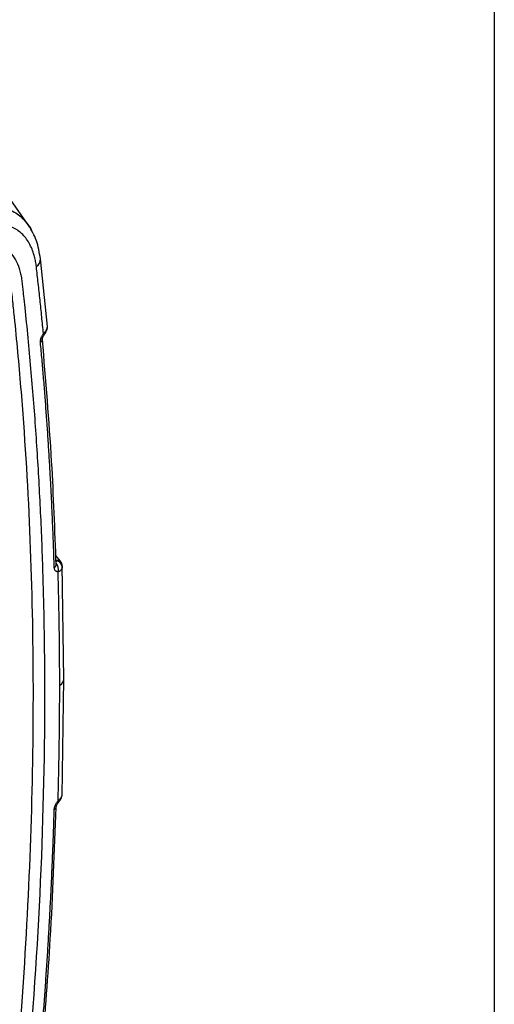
# Model space of a CAD drawing. Header units: millimetres. Extents: x 25 to 1092, y 25 to 838.
# Tile 89 of 94: x 1056 to 1092, y 541 to 615. Entities that reach past the tile are written whole.
import ezdxf

# ---------------------------------------------------------------- set-up
doc = ezdxf.new("R2010")
doc.units = ezdxf.units.MM
doc.header["$LTSCALE"] = 4
doc.layers.add('TEXT', color=140, linetype='Continuous', lineweight=25)

msp = doc.modelspace()

# ---------------------------------------------------------------- linework, layer by layer
for p, q in [((1057.156571, 599.144653), (1052.16881, 606.232282)), ((1058.566566, 591.56621), (1058.02773, 596.663181)), ((1059.50716, 573.941483), (1059.184168, 574.341525)), ((1059.79562, 565.035809), (1059.670598, 573.660046)), ((1059.671032, 556.264484), (1059.79562, 565.035809)), ((1059.214328, 555.400889), (1059.216115, 555.420385))]:
    msp.add_line(p, q)
at = {"flags": 128}
for points in [[(1058.300163, 590.930441), (1058.303321, 590.939642), (1058.298256, 590.9611), (1058.28108, 590.99053), (1058.25229, 591.027081)], [(1059.671747, 573.559425), (1059.659633, 573.640215), (1059.656854, 573.649823)], [(1059.377745, 555.768132), (1059.385377, 555.781579), (1059.387663, 555.811322), (1059.377498, 555.850135), (1059.355196, 555.896824)]]:
    msp.add_lwpolyline(points, dxfattribs=at)
for centre, radius, start, end in [((1057.380296, 596.624711), 0.648601, 301.47192631, 3.37317443), ((1057.882724, 590.612652), 0.292077, 300.25667323, 2.12955774), ((1059.212979, 573.47166), 0.478296, 21.86960372, 87.70613445), ((1058.951623, 573.683414), 0.263898, 296.36722475, 359.79795494), ((1058.784084, 573.320912), 0.606746, 340.26600773, 46.38686461), ((1059.207249, 573.453892), 0.471609, 7.46964687, 89.50070801), ((1059.252883, 565.074545), 0.544104, 294.43043128, 355.93348674), ((1058.968702, 555.457917), 0.252159, 293.39481634, 346.92886308)]:
    msp.add_arc(centre, radius, start, end)
for points, knots in [([(1051.010836, 599.675794), (1051.426429, 599.880889), (1052.255, 600.289787), (1053.461126, 600.59386), (1054.595295, 600.651531), (1055.619798, 600.425066), (1056.506586, 599.94578), (1056.940149, 599.407605), (1057.153761, 599.142453)], [0, 0, 0, 0, 0.16740564, 0.333757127, 0.501180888, 0.668218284, 0.836535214, 1, 1, 1, 1]), ([(1057.718918, 596.071522), (1057.710886, 596.135676), (1057.694841, 596.263831), (1057.663655, 596.450391), (1057.627296, 596.6324), (1057.585257, 596.809478), (1057.537669, 596.981728), (1057.449106, 597.260601), (1057.299512, 597.62689), (1057.060038, 598.043973), (1056.776265, 598.405259), (1056.342079, 598.808608), (1055.702487, 599.161178), (1054.960033, 599.303658), (1054.321677, 599.294421), (1053.823738, 599.226489), (1053.310878, 599.099654), (1052.845749, 598.936191), (1052.432823, 598.75657), (1052.07557, 598.579543), (1051.836424, 598.44171), (1051.716578, 598.372637)], [0, 0, 0, 0, 0.020866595, 0.041683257, 0.062471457, 0.083252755, 0.104048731, 0.124880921, 0.187410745, 0.250047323, 0.312217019, 0.374630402, 0.499791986, 0.624295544, 0.686701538, 0.749521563, 0.811690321, 0.874233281, 0.916047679, 0.957928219, 1, 1, 1, 1]), ([(1058.02773, 596.663182), (1057.947293, 597.13333), (1057.785265, 598.080376), (1057.35689, 598.803281), (1057.141177, 599.16731)], [0, 0, 0, 0, 0.496436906, 1, 1, 1, 1]), ([(1057.153761, 599.142453), (1057.159608, 599.136161), (1057.271422, 599.015851), (1057.333656, 598.837693), (1057.392636, 598.668851)], [0, 0, 0, 0, 0.052294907, 1, 1, 1, 1]), ([(1036.789056, 591.042641), (1036.9411, 591.131824), (1037.245051, 591.310109), (1037.700713, 591.568492), (1038.155881, 591.820075), (1038.610555, 592.06422), (1039.064736, 592.301099), (1039.518422, 592.530665), (1039.971614, 592.75293), (1040.424313, 592.967892), (1040.876517, 593.175551), (1041.328227, 593.375908), (1041.779442, 593.568962), (1042.230165, 593.754709), (1043.018983, 594.067377), (1044.138751, 594.473191), (1045.580613, 594.918157), (1046.761927, 595.217193), (1047.703794, 595.416023), (1048.288216, 595.521278), (1048.702268, 595.592662), (1048.943369, 595.666245), (1049.119798, 595.745323), (1049.308195, 595.847571), (1049.561735, 595.995808), (1050.016072, 596.266342), (1050.511239, 596.558854), (1051.019897, 596.859881), (1051.401206, 597.087489), (1051.795694, 597.320178), (1052.303022, 597.574565), (1052.934277, 597.805173), (1053.665874, 597.934314), (1054.352631, 597.90406), (1054.975946, 597.720884), (1055.518142, 597.381816), (1055.968797, 596.90173), (1056.315109, 596.287194), (1056.511044, 595.6762), (1056.598118, 595.204527), (1056.632478, 594.921832), (1056.655933, 594.708286), (1056.679305, 594.494701), (1056.712174, 594.211177), (1056.766585, 593.71272), (1056.977654, 591.765619), (1057.301879, 588.416173), (1057.669183, 583.769591), (1057.957255, 579.070751), (1058.166542, 574.320016), (1058.29693, 569.517255), (1058.382722, 561.430319), (1058.135613, 549.88839), (1057.40639, 539.110217), (1056.842573, 533.016144), (1056.733569, 531.890543), (1056.670307, 531.246778), (1056.62556, 530.764843), (1056.561173, 530.274864), (1056.434207, 529.61019), (1056.205713, 528.763256), (1055.82284, 527.740671), (1055.339054, 526.73678), (1054.767773, 525.773038), (1054.120532, 524.876906), (1053.414829, 524.064929), (1052.790214, 523.478017), (1052.279081, 523.069625), (1051.8902, 522.793856), (1051.498228, 522.553494), (1051.090139, 522.315622), (1050.434061, 521.925712), (1049.843661, 521.575971), (1049.333602, 521.273737), (1049.135121, 521.146456), (1048.938736, 521.001276), (1048.743518, 520.834072), (1048.552519, 520.647616), (1048.296781, 520.384317), (1047.847008, 519.929484), (1047.200147, 519.294464), (1046.162477, 518.305725), (1044.853513, 517.118598), (1043.529155, 515.99568), (1042.460463, 515.135843), (1041.65424, 514.510303), (1040.846669, 513.906838), (1040.037749, 513.325475), (1039.227481, 512.766068), (1038.415866, 512.229173), (1037.602904, 511.712716), (1037.060438, 511.387449), (1036.789056, 511.224726)], [0, 0, 0, 0, 0.0045713, 0.009138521, 0.013702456, 0.018263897, 0.022823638, 0.027382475, 0.031941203, 0.036500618, 0.041061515, 0.04562469, 0.050190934, 0.054761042, 0.059335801, 0.074238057, 0.089060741, 0.103930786, 0.111207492, 0.118840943, 0.122566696, 0.124423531, 0.126292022, 0.127900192, 0.130091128, 0.133914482, 0.141560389, 0.144978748, 0.149207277, 0.153026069, 0.15683462, 0.164492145, 0.172282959, 0.1800885, 0.187906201, 0.195701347, 0.203524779, 0.21131148, 0.219103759, 0.223032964, 0.224995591, 0.226957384, 0.228919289, 0.230881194, 0.234804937, 0.242652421, 0.2844992, 0.326313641, 0.368110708, 0.409905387, 0.451712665, 0.493547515, 0.61899867, 0.74442462, 0.760112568, 0.767958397, 0.771881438, 0.775805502, 0.779736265, 0.783639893, 0.791409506, 0.799186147, 0.807009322, 0.814794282, 0.822610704, 0.830413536, 0.838211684, 0.84211255, 0.846007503, 0.84994719, 0.853892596, 0.858278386, 0.869672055, 0.87164381, 0.873613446, 0.875640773, 0.877585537, 0.879620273, 0.881678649, 0.885793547, 0.893981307, 0.902171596, 0.918434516, 0.934714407, 0.942909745, 0.951085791, 0.959247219, 0.967398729, 0.975545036, 0.983690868, 0.991840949, 1, 1, 1, 1]), ([(1058.25229, 591.027081), (1058.211263, 591.449941), (1058.12921, 592.29565), (1057.99843, 593.55865), (1057.86252, 594.81791), (1057.766786, 595.653647), (1057.718918, 596.071522)], [0, 0, 0, 0, 0.250003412, 0.499999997, 0.749996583, 1, 1, 1, 1]), ([(1036.376342, 511.953318), (1036.791465, 512.199028), (1037.20723, 512.454062), (1038.034628, 512.979668), (1038.446893, 513.250577), (1039.679359, 514.087613), (1040.495648, 514.678093), (1042.92872, 516.543352), (1044.529332, 517.910328), (1046.502889, 519.778148), (1046.896238, 520.159677), (1047.386172, 520.646662), (1047.485468, 520.74579), (1047.62942, 520.890962), (1047.676245, 520.938537), (1047.773037, 521.03771), (1047.82252, 521.088804), (1047.975328, 521.245047), (1048.08246, 521.353145), (1048.259534, 521.516341), (1048.320983, 521.570427), (1048.442699, 521.670936), (1048.503028, 521.717809), (1048.681441, 521.849449), (1048.796646, 521.925108), (1048.936015, 522.01085), (1048.964446, 522.028004), (1049.018899, 522.060415), (1049.042727, 522.0745), (1049.11831, 522.119322), (1049.370255, 522.268726), (1049.823756, 522.537653), (1050.226867, 522.7767), (1050.529201, 522.955985), (1050.632017, 523.016776), (1050.834254, 523.135395), (1050.934014, 523.193803), (1051.130669, 523.310955), (1051.228564, 523.370145), (1051.414394, 523.487618), (1051.505499, 523.548437), (1051.779095, 523.740665), (1051.959416, 523.879981), (1052.315468, 524.180012), (1052.491133, 524.34063), (1052.83805, 524.684568), (1053.008842, 524.867421), (1053.503889, 525.438985), (1053.812481, 525.849805), (1054.23993, 526.508707), (1054.376135, 526.735578), (1054.630687, 527.193741), (1054.749725, 527.426061), (1055.082588, 528.131814), (1055.272669, 528.618247), (1055.568477, 529.57538), (1055.677144, 530.046952), (1055.777483, 530.744419), (1055.800863, 530.979859), (1055.835715, 531.347461), (1055.847763, 531.473954), (1055.872167, 531.721775), (1055.884226, 531.844686), (1055.94436, 532.461365), (1055.991378, 532.954155), (1056.221026, 535.41534), (1056.38733, 537.375444), (1056.834059, 543.229252), (1057.062311, 547.096465), (1057.380078, 554.76047), (1057.46958, 558.559457), (1057.50891, 566.072873), (1057.458744, 569.784224), (1057.219247, 577.118712), (1057.029992, 580.741605), (1056.641526, 586.109211), (1056.494578, 587.887482), (1056.248076, 590.536559), (1056.161564, 591.416531), (1056.0253, 592.731681), (1055.978796, 593.169253), (1055.907416, 593.824419), (1055.883351, 594.042612), (1055.846849, 594.369604), (1055.834614, 594.478544), (1055.816157, 594.641891), (1055.809987, 594.696336), (1055.797616, 594.805196), (1055.791276, 594.861321), (1055.78528, 594.913126)], [0, 0, 0, 0, 0.015625, 0.015625, 0.03125, 0.03125, 0.0625, 0.0625, 0.125, 0.125, 0.140625, 0.140625, 0.14453125, 0.14453125, 0.146484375, 0.146484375, 0.1484375, 0.1484375, 0.15234375, 0.15234375, 0.154296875, 0.154296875, 0.15625, 0.15625, 0.16015625, 0.16015625, 0.161132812, 0.161132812, 0.162109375, 0.162109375, 0.1640625, 0.171875, 0.1796875, 0.1796875, 0.18359375, 0.18359375, 0.1875, 0.1875, 0.19140625, 0.19140625, 0.1953125, 0.1953125, 0.203125, 0.203125, 0.2109375, 0.2109375, 0.21875, 0.21875, 0.234375, 0.234375, 0.2421875, 0.2421875, 0.25, 0.25, 0.265625, 0.265625, 0.28125, 0.28125, 0.2890625, 0.2890625, 0.29296875, 0.29296875, 0.296875, 0.296875, 0.3125, 0.3125, 0.375, 0.375, 0.5, 0.5, 0.625, 0.625, 0.75, 0.75, 0.875, 0.875, 0.9375, 0.9375, 0.96875, 0.96875, 0.984375, 0.984375, 0.9921875, 0.9921875, 0.99609375, 0.99609375, 0.998046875, 0.998046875, 1, 1, 1, 1]), ([(1058.029894, 590.360363), (1058.028606, 590.380444), (1058.026048, 590.420316), (1058.02978, 590.48457), (1058.039174, 590.551168), (1058.054782, 590.620447), (1058.077438, 590.696164), (1058.109008, 590.778477), (1058.150191, 590.864412), (1058.19776, 590.948774), (1058.234036, 591.000868), (1058.25229, 591.027081)], [0, 0, 0, 0, 0.100207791, 0.198973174, 0.297585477, 0.397339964, 0.499488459, 0.621950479, 0.749194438, 0.87379931, 1, 1, 1, 1]), ([(1058.25229, 591.027081), (1058.270572, 591.046768), (1058.307929, 591.086995), (1058.36002, 591.148403), (1058.409244, 591.21223), (1058.453932, 591.278342), (1058.49689, 591.353627), (1058.535041, 591.441801), (1058.562487, 591.547147), (1058.559411, 591.619875), (1058.557769, 591.658698)], [0, 0, 0, 0, 0.090391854, 0.184707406, 0.283076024, 0.385528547, 0.49198948, 0.635522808, 0.805436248, 1, 1, 1, 1]), ([(1058.300374, 590.930726), (1058.354418, 591.00871), (1058.447653, 591.143243), (1058.5403, 591.362384), (1058.552873, 591.502213), (1058.559759, 591.578784)], [0, 0, 0, 0, 0.3841847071, 0.6627773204, 1, 1, 1, 1]), ([(1059.068826, 573.44697), (1059.054669, 573.889042), (1059.026357, 574.773119), (1058.976241, 576.09426), (1058.920529, 577.411613), (1058.858672, 578.724832), (1058.790817, 580.034007), (1058.716925, 581.339116), (1058.637006, 582.640164), (1058.55106, 583.937152), (1058.459077, 585.230071), (1058.361096, 586.518951), (1058.256971, 587.803687), (1058.147248, 589.084668), (1058.069014, 589.93511), (1058.029894, 590.360363)], [0, 0, 0, 0, 0.076946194, 0.153880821, 0.230805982, 0.307723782, 0.384636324, 0.461545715, 0.538454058, 0.615363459, 0.692276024, 0.769193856, 0.84611906, 0.923053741, 1, 1, 1, 1]), ([(1058.174564, 590.623794), (1058.174543, 590.626905), (1058.174499, 590.633292), (1058.176349, 590.653597), (1058.181386, 590.682167), (1058.191074, 590.719588), (1058.207105, 590.764884), (1058.239176, 590.837652), (1058.275287, 590.892572), (1058.30038, 590.930735)], [0, 0, 0, 0, 0.095243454, 0.195532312, 0.302964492, 0.419302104, 0.545912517, 0.684459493, 1, 1, 1, 1]), ([(1059.215044, 573.646028), (1059.117774, 576.240669), (1058.902803, 581.974938), (1058.432874, 587.538235), (1058.175579, 590.584254)], [0, 0, 0, 0, 0.452479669, 1, 1, 1, 1]), ([(1059.15341, 573.951101), (1059.189327, 573.963887), (1059.258222, 573.988414), (1059.375935, 573.997296), (1059.47778, 573.977742), (1059.513039, 573.927878), (1059.524919, 573.911076)], [0, 0, 0, 0, 0.224668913, 0.430954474, 0.808257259, 1, 1, 1, 1]), ([(1059.355196, 573.116042), (1059.338855, 573.116441), (1059.306533, 573.117231), (1059.261919, 573.127399), (1059.221109, 573.144224), (1059.184343, 573.168342), (1059.149068, 573.201747), (1059.11711, 573.246622), (1059.091601, 573.304978), (1059.074031, 573.371346), (1059.070553, 573.421868), (1059.068826, 573.44697)], [0, 0, 0, 0, 0.1024683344, 0.2026876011, 0.3017130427, 0.4006381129, 0.5005595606, 0.6248266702, 0.7502534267, 0.8759087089, 1, 1, 1, 1]), ([(1059.674855, 573.515202), (1059.674425, 573.498296), (1059.673585, 573.465361), (1059.664449, 573.41827), (1059.650776, 573.374955), (1059.633106, 573.335693), (1059.612607, 573.300597), (1059.578859, 573.253975), (1059.525265, 573.200978), (1059.445888, 573.148481), (1059.384768, 573.12662), (1059.355196, 573.116042)], [0, 0, 0, 0, 0.098453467, 0.191807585, 0.279784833, 0.362193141, 0.438917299, 0.509909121, 0.683575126, 0.846900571, 1, 1, 1, 1]), ([(1059.657162, 573.648806), (1059.637137, 573.713533), (1059.609743, 573.802077), (1059.559103, 573.879545), (1059.540954, 573.905109), (1059.536645, 573.910619), (1059.534597, 573.913238)], [0, 0, 0, 0, 0.60615567, 0.829194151, 0.918810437, 1, 1, 1, 1]), ([(1059.477918, 564.579158), (1059.477436, 564.988953), (1059.476472, 565.80852), (1059.468676, 567.034053), (1059.456224, 568.256729), (1059.438692, 569.476299), (1059.41608, 570.692757), (1059.388812, 571.906371), (1059.366401, 572.712811), (1059.355196, 573.116042)], [0, 0, 0, 0, 0.142865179, 0.285722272, 0.428574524, 0.571425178, 0.714277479, 0.857134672, 1, 1, 1, 1]), ([(1059.355196, 555.896824), (1059.366401, 556.313336), (1059.388812, 557.146336), (1059.41608, 558.392269), (1059.438692, 559.635527), (1059.456224, 560.875875), (1059.468676, 562.11331), (1059.476472, 563.348083), (1059.477436, 564.168792), (1059.477918, 564.579158)], [0, 0, 0, 0, 0.142865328, 0.285722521, 0.428574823, 0.571425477, 0.714277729, 0.857134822, 1, 1, 1, 1]), ([(1059.355196, 555.896824), (1059.372942, 555.912787), (1059.409146, 555.945353), (1059.459712, 555.994798), (1059.507724, 556.046005), (1059.551806, 556.098947), (1059.595721, 556.160166), (1059.636462, 556.232414), (1059.669029, 556.319036), (1059.672838, 556.379778), (1059.674855, 556.411944)], [0, 0, 0, 0, 0.09081661, 0.185271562, 0.283467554, 0.385431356, 0.491107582, 0.638541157, 0.808589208, 1, 1, 1, 1]), ([(1059.378035, 555.768469), (1059.433415, 555.836361), (1059.528724, 555.953202), (1059.630762, 556.146572), (1059.655383, 556.272694), (1059.668864, 556.341749)], [0, 0, 0, 0, 0.385593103, 0.663599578, 1, 1, 1, 1]), ([(1059.068826, 555.226488), (1059.069765, 555.244443), (1059.071649, 555.280438), (1059.079974, 555.337255), (1059.094176, 555.404951), (1059.117037, 555.483811), (1059.15491, 555.582012), (1059.207028, 555.68763), (1059.275373, 555.798127), (1059.328347, 555.863626), (1059.355196, 555.896824)], [0, 0, 0, 0, 0.082657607, 0.165707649, 0.249907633, 0.374513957, 0.499427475, 0.66508397, 0.830250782, 1, 1, 1, 1]), ([(1059.216129, 555.420832), (1059.218608, 555.443902), (1059.223715, 555.491413), (1059.256522, 555.582733), (1059.307738, 555.679035), (1059.354103, 555.738021), (1059.378044, 555.76848)], [0, 0, 0, 0, 0.2274225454, 0.4683746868, 0.725479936, 1, 1, 1, 1]), ([(1058.029894, 537.081748), (1058.069014, 537.553366), (1058.147248, 538.496532), (1058.256971, 539.907557), (1058.361096, 541.315702), (1058.459077, 542.72071), (1058.55106, 544.122648), (1058.637006, 545.521499), (1058.716925, 546.917267), (1058.790817, 548.309953), (1058.858672, 549.699551), (1058.920529, 551.086082), (1058.976241, 552.469466), (1059.026357, 553.850005), (1059.054669, 554.767638), (1059.068826, 555.226488)], [0, 0, 0, 0, 0.0769462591, 0.1538809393, 0.2308061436, 0.3077239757, 0.38463654, 0.4615459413, 0.5384542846, 0.6153636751, 0.6922762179, 0.7691940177, 0.846119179, 0.9230538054, 1, 1, 1, 1]), ([(1058.173554, 537.232962), (1058.390011, 540.003408), (1058.868389, 546.126203), (1059.09192, 552.119375), (1059.214307, 555.400754)], [0, 0, 0, 0, 0.452480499, 1, 1, 1, 1])]:
    msp.add_open_spline(points, degree=3, knots=knots)
msp.add_open_spline([(1059.671747, 573.559425), (1059.673624, 573.544782), (1059.674667, 573.530024), (1059.674855, 573.515202)], degree=3)
at = {"layer": 'TEXT'}
msp.add_line((1092.2, 838.2), (1092.2, 25.4), dxfattribs=at)

doc.saveas('drawing.dxf')
